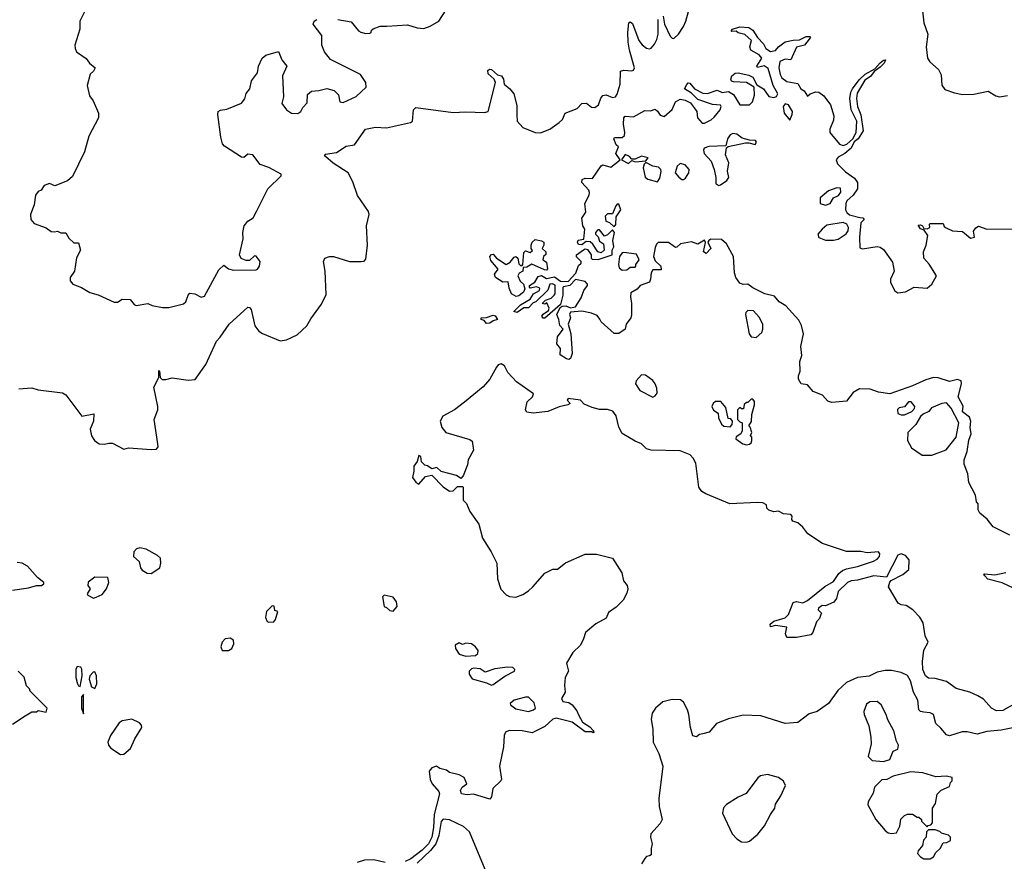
# Model space of a CAD drawing. Extents: x 2323203 to 2567568, y 883585 to 1022917.
# Tile 246 of 256: x 2544850 to 2550954, y 995726 to 1000944. Entities that reach past the tile are written whole.
import ezdxf

# ---------------------------------------------------------------- set-up
doc = ezdxf.new("R2010")
doc.units = 0

msp = doc.modelspace()

# ---------------------------------------------------------------- linework, layer by layer
at = {"layer": '0CON10XD'}
for points in [[(2545267.5, 1001025), (2545222.5, 1000935), (2545222.5, 1000885), (2545192.5, 1000785), (2545193.3, 1000765), (2545202.5, 1000745), (2545263, 1000703), (2545282.5, 1000675), (2545317.5, 1000645), (2545307.5, 1000625), (2545286.7, 1000605), (2545267.5, 1000535), (2545282.3, 1000472.3), (2545305, 1000440), (2545337.5, 1000365), (2545337.5, 1000335), (2545278.3, 1000221.7), (2545252.5, 1000125), (2545178.3, 999971.7), (2545145.9, 999944.1), (2545067, 999913), (2545035, 999928.8), (2545002.5, 999915), (2544983, 999887), (2544965, 999877.5), (2544947.5, 999855), (2544940, 999795), (2544916.2, 999735), (2544920, 999705), (2544939.6, 999679.5), (2545013.9, 999653.9), (2545045, 999631.2), (2545065, 999627.5), (2545085, 999632.5), (2545105, 999622.5), (2545135, 999622.5), (2545155, 999590), (2545185, 999560), (2545215, 999560), (2545227.5, 999515), (2545203, 999467), (2545190, 999385), (2545162.5, 999345), (2545162.5, 999325), (2545180, 999305), (2545233.3, 999283.3), (2545285, 999252.5), (2545337, 999237), (2545435, 999192.5), (2545457, 999193), (2545485, 999210), (2545535, 999208.8), (2545558.8, 999178.8), (2545572.3, 999172.3), (2545643.6, 999183.6), (2545671.7, 999171.7), (2545735, 999158.8), (2545775, 999160), (2545865, 999182.5), (2545880, 999195), (2545894.1, 999235.9), (2545905, 999247.5), (2545935, 999243.3), (2545975, 999223.3), (2545995, 999230), (2546085, 999393.3), (2546115, 999422.5), (2546145, 999400), (2546175, 999391.2), (2546315, 999392), (2546325, 999396.7), (2546336.2, 999415), (2546340, 999445), (2546315, 999477.5), (2546305, 999480), (2546275, 999451.2), (2546255, 999450), (2546223.8, 999463.8), (2546212.5, 999485), (2546235.8, 999585), (2546233.1, 999625), (2546241.9, 999665), (2546265, 999693.8), (2546296.7, 999715), (2546320.8, 999759.2), (2546387.5, 999895), (2546470, 999975), (2546470, 999985), (2546395, 1000026.7), (2546340, 1000045), (2546295.9, 1000105.9), (2546265, 1000110), (2546240, 1000090), (2546225, 1000091.2), (2546120, 1000160), (2546106.7, 1000175), (2546096.2, 1000215), (2546078.8, 1000355), (2546081.2, 1000375), (2546095, 1000383.8), (2546135, 1000388), (2546225, 1000426.2), (2546245, 1000453.3), (2546255, 1000486.7), (2546276.7, 1000515), (2546288, 1000565), (2546323.8, 1000615), (2546330, 1000655), (2546353.9, 1000706.1), (2546376.1, 1000723.9), (2546455, 1000746.2), (2546475.5, 1000695), (2546506, 1000655), (2546480, 1000595), (2546486, 1000465), (2546474.2, 1000425), (2546504, 1000385), (2546535, 1000364.4), (2546575, 1000362.9), (2546592.5, 1000375), (2546605, 1000400), (2546631.7, 1000428.3), (2546635, 1000480), (2546659.6, 1000500.5), (2546705, 1000503.8), (2546755, 1000517.5), (2546800, 1000505), (2546827, 1000477), (2546833.9, 1000433.9), (2546855, 1000430), (2546935, 1000467.5), (2546998.8, 1000525), (2546995.8, 1000555), (2546963, 1000603), (2546777.5, 1000697.5), (2546740, 1000745), (2546723.8, 1000785), (2546723.3, 1000845), (2546668.6, 1000915), (2546675, 1000933.8), (2546691.2, 1000945)], [(2546822.5, 1000945), (2546905, 1000930), (2546950.8, 1000875), (2546965, 1000866.7), (2546995, 1000858.8), (2547020.4, 1000859.5), (2547030, 1000865), (2547032, 1000878), (2547042, 1000888), (2547085, 1000903.8), (2547126.4, 1000903.6), (2547255, 1000912.5), (2547313.6, 1000893.6), (2547355, 1000890), (2547395.7, 1000904.3), (2547448.8, 1000935), (2547494.3, 1001005)], [(2548838.9, 1000965), (2548847.8, 1000915), (2548882, 1000842), (2548895, 1000828.6), (2548905, 1000826.9), (2548935, 1000853.8), (2548965, 1000901.8), (2548980.2, 1000935), (2548995.4, 1000994.7)], [(2550442, 1001035), (2550455.3, 1000925), (2550480, 1000855), (2550470.3, 1000775), (2550478.9, 1000705), (2550492.5, 1000682.5), (2550547.1, 1000635), (2550562.1, 1000602.1), (2550567.4, 1000537.4), (2550585, 1000511.1), (2550645, 1000489.6), (2550695, 1000480.8), (2550765, 1000482.9), (2550855, 1000501.1), (2550901.7, 1000471.7), (2550925, 1000465.4), (2550975, 1000473.9)], [(2547931.2, 1000355), (2547934.3, 1000314.3), (2547970, 1000275), (2548045, 1000244.6), (2548078.2, 1000241.8), (2548136.2, 1000265), (2548195, 1000305.5), (2548214.5, 1000325), (2548231.2, 1000365), (2548306.9, 1000393.1), (2548335, 1000424.2), (2548365, 1000425.7), (2548395, 1000400.8), (2548415, 1000399.4), (2548438.1, 1000415), (2548452, 1000458), (2548465, 1000472.9), (2548485, 1000476.9), (2548525, 1000461.4), (2548543.3, 1000465), (2548555, 1000481.2), (2548572.9, 1000545), (2548574.4, 1000625.6), (2548595, 1000630.8), (2548644.2, 1000625.8), (2548655, 1000631.2), (2548660.8, 1000645), (2548630.7, 1000755), (2548623.2, 1000805), (2548620, 1000865), (2548625.8, 1000924.2), (2548635, 1000931.2), (2548649.8, 1000919.8), (2548687.7, 1000815), (2548708.2, 1000788.2), (2548735, 1000767.7), (2548755, 1000763.8), (2548765, 1000768.2), (2548785, 1000791.1), (2548799.3, 1000820.7), (2548807.4, 1000855), (2548807.3, 1000945)], [(2549281.7, 999375), (2549275.5, 999475), (2549231.4, 999555), (2549200.9, 999580.9), (2549135, 999582), (2549122.5, 999575), (2549116.7, 999565), (2549134.3, 999525), (2549105, 999494.3), (2549088.8, 999505), (2549102.5, 999562.5), (2549095, 999576.7), (2549055, 999552.5), (2549015, 999565.6), (2548945.9, 999554.1), (2548925, 999533.3), (2548915, 999531.2), (2548872.4, 999562.4), (2548808.5, 999561.5), (2548797.8, 999552.2), (2548789.7, 999530.3), (2548780, 999475), (2548789.5, 999449.5), (2548825.8, 999415), (2548827, 999393), (2548775, 999393.3), (2548764, 999375), (2548761.2, 999335), (2548753.9, 999316.1), (2548697.5, 999295), (2548677.9, 999272.1), (2548639.6, 999250.5), (2548636.1, 999226.1), (2548644, 999184), (2548643.6, 999113.6), (2548638, 999095), (2548610, 999055), (2548603.8, 999025), (2548565, 998998.9), (2548535, 998999.1), (2548455, 999071.2), (2548447.1, 999087.1), (2548430.4, 999110.5), (2548394.3, 999124.3), (2548335, 999137.5), (2548265, 999130), (2548258.8, 999115), (2548264.2, 999095), (2548251.2, 999055), (2548267.5, 998995), (2548275.4, 998874.6), (2548265, 998843.3), (2548255, 998837.5), (2548240.7, 998840.7), (2548200, 998865), (2548202.5, 998905), (2548180, 998935), (2548185, 998977.5), (2548220, 999025), (2548198.3, 999048.3), (2548193.3, 999085), (2548180, 999115), (2548201.7, 999158.3), (2548212.5, 999167.5), (2548235, 999170), (2548265, 999156.7), (2548296.4, 999163.6), (2548330.7, 999219.3), (2548346.7, 999265), (2548370, 999295), (2548370, 999305), (2548355, 999320), (2548295, 999333.3), (2548260, 999295), (2548221.7, 999288.3), (2548217, 999283), (2548218, 999235), (2548202.5, 999177.5), (2548105, 999093.8), (2548095, 999093.3), (2548087.5, 999105), (2548095, 999117.5), (2548128.3, 999141.7), (2548132.5, 999155), (2548118.3, 999188.3), (2548105, 999180), (2548090, 999185), (2548110, 999205), (2548145, 999217.5), (2548163.3, 999235), (2548168.8, 999245), (2548168.8, 999298.8), (2548153, 999307), (2548137, 999303), (2548125, 999267.5), (2548050, 999195), (2548032.5, 999187.5), (2548005, 999157.5), (2547975, 999157.5), (2547935, 999127.5), (2547913.3, 999135), (2547953.9, 999176.1), (2548015, 999210), (2548035, 999243.3), (2548072.5, 999265), (2548075, 999280), (2548055, 999287.5), (2548015, 999280), (2548010, 999285), (2548010, 999295), (2548043, 999317), (2548065, 999352.5), (2548085, 999357.5), (2548115, 999340), (2548165, 999348.8), (2548203.3, 999323.3), (2548250, 999320), (2548298.8, 999371.2), (2548315, 999420), (2548330, 999435), (2548330, 999445), (2548303, 999473), (2548302.5, 999485), (2548345, 999517.5), (2548355, 999522.5), (2548369.3, 999519.3), (2548392.5, 999485), (2548392.5, 999465), (2548398.3, 999458.3), (2548437, 999457), (2548522.5, 999485), (2548523.3, 999515), (2548532.5, 999535), (2548526.7, 999575), (2548537.5, 999625), (2548525, 999640), (2548495, 999610), (2548475, 999602.5), (2548445, 999640), (2548435, 999640), (2548420, 999625), (2548420, 999615), (2548437, 999597), (2548445, 999570), (2548470, 999555), (2548472.5, 999515), (2548455, 999497.5), (2548433.6, 999503.6), (2548403, 999553), (2548386.2, 999566.2), (2548362.5, 999567.5), (2548335, 999547.5), (2548315, 999550), (2548307.5, 999565), (2548313, 999577), (2548347.5, 999582.5), (2548353.3, 999645), (2548341.9, 999665), (2548335, 999712.5), (2548359.7, 999750.3), (2548354.2, 999805), (2548380, 999855), (2548382.4, 999872.4), (2548377.6, 999887.6), (2548334.5, 999935), (2548337.1, 999952.9), (2548355, 999961.4), (2548401.7, 999958.3), (2548455, 1000036.7), (2548465, 1000043.3), (2548515, 1000028.8), (2548572.5, 1000075), (2548546.7, 1000115), (2548562.5, 1000155), (2548548.8, 1000168.8), (2548532.5, 1000205), (2548537.5, 1000212.5), (2548585, 1000212.5), (2548599.2, 1000225), (2548601.9, 1000245), (2548593.1, 1000295), (2548595.8, 1000335), (2548603.4, 1000346.6), (2548655, 1000341.9), (2548725, 1000381.2), (2548761.7, 1000378.3), (2548788.8, 1000388.8), (2548805, 1000377.5), (2548821.2, 1000351.2), (2548846.4, 1000343.6), (2548895, 1000387.5), (2548916.7, 1000435), (2548945, 1000450), (2548975, 1000445.8), (2549008.9, 1000428.9), (2549048.8, 1000375), (2549052.5, 1000335), (2549081.7, 1000301.7), (2549095, 1000302.5), (2549137, 1000323), (2549155, 1000340), (2549192, 1000385), (2549198.8, 1000405), (2549193.9, 1000413.9), (2549145, 1000418.6), (2549055, 1000448), (2549015, 1000488.8), (2548972.5, 1000515), (2548985, 1000542.5), (2548995, 1000552.5), (2549005, 1000550), (2549034.3, 1000514.3), (2549085, 1000489.2), (2549115, 1000486.2), (2549175, 1000506), (2549205, 1000493.3), (2549245, 1000498), (2549275, 1000480), (2549315, 1000416.2), (2549374.1, 1000415.9), (2549393.8, 1000435), (2549406, 1000475), (2549402.5, 1000525), (2549355, 1000553.3), (2549275, 1000558), (2549263.3, 1000563.3), (2549258, 1000575), (2549264.2, 1000595.8), (2549285, 1000612), (2549305, 1000614.2), (2549369.7, 1000599.7), (2549395, 1000588), (2549420, 1000540), (2549461.2, 1000515), (2549495, 1000468), (2549525, 1000462), (2549541.7, 1000468.3), (2549550, 1000485), (2549522, 1000535), (2549490.7, 1000640.7), (2549465, 1000656.7), (2549425, 1000647.5), (2549420, 1000655), (2549450, 1000705), (2549435, 1000726.7), (2549382.5, 1000755), (2549377.5, 1000775), (2549387.5, 1000815), (2549345, 1000852.5), (2549305, 1000862.5), (2549291.7, 1000871.7), (2549265, 1000870), (2549260, 1000875), (2549270, 1000885), (2549315, 1000900), (2549370, 1000895), (2549395, 1000878.8), (2549423.6, 1000833.6), (2549461.2, 1000795), (2549476.1, 1000766.1), (2549505, 1000747.5), (2549535, 1000752.5), (2549554, 1000775), (2549595, 1000805.8), (2549645, 1000817.5), (2549685, 1000818.8), (2549725, 1000838.8), (2549749.3, 1000839.3), (2549752.5, 1000835), (2549745, 1000822.5), (2549715, 1000786.2), (2549666, 1000774), (2549630, 1000695), (2549595, 1000698.8), (2549563.3, 1000685), (2549555.8, 1000645), (2549564.3, 1000604.3), (2549575, 1000583.8), (2549605, 1000560), (2549675, 1000547.5), (2549693.3, 1000515), (2549713, 1000503), (2549735, 1000470), (2549750, 1000485), (2549785, 1000496.9), (2549805, 1000494.2), (2549835, 1000472), (2549877.5, 1000415), (2549897.8, 1000347.8), (2549895, 1000320), (2549873.1, 1000265), (2549872.9, 1000245), (2549931.7, 1000171.7), (2549955, 1000162.9), (2549977.3, 1000172.7), (2550015.9, 1000204.1), (2550035.5, 1000244.5), (2550040.5, 1000315), (2550005.8, 1000385.8), (2549995.8, 1000455.8), (2550002.9, 1000495), (2550013.5, 1000515), (2550055, 1000570), (2550092.5, 1000605), (2550151.2, 1000638.8), (2550185, 1000676), (2550205, 1000692.5), (2550217.5, 1000695), (2550208.8, 1000675), (2550185, 1000648.8), (2550147.5, 1000622.5), (2550125, 1000592.5), (2550090.3, 1000569.7), (2550042.4, 1000487.6), (2550038.9, 1000455), (2550044, 1000405), (2550065, 1000353.3), (2550078.2, 1000255), (2550048.1, 1000205), (2550024.2, 1000185.8), (2550005, 1000148.1), (2549965.7, 1000115), (2549925, 1000090.8), (2549912, 1000075), (2549919.4, 1000049.4), (2549970.3, 1000000.3), (2550025, 999960.6), (2550044.5, 999935), (2550043.1, 999895), (2550016.4, 999855), (2549978.9, 999821.1), (2549971.4, 999805), (2549969.4, 999765), (2549978, 999748), (2549994.6, 999734.6), (2550057.9, 999717.9), (2550076.7, 999715), (2550086.2, 999705), (2550064.4, 999685), (2550057.1, 999595), (2550058.8, 999528.8), (2550075, 999522.5), (2550166.8, 999536.8), (2550185, 999534.3), (2550205, 999519.2), (2550260.7, 999440.7), (2550270.5, 999385), (2550248.5, 999335), (2550249.1, 999315), (2550275, 999262.9), (2550295, 999249.4), (2550342.6, 999257.4), (2550395, 999285.7), (2550475, 999279.1), (2550505.8, 999304.2), (2550533.1, 999355), (2550487.6, 999427.6), (2550456.2, 999465), (2550454.3, 999505), (2550470, 999545), (2550480, 999605), (2550458.3, 999638.3), (2550435, 999647.5), (2550420.7, 999669.3), (2550435, 999672.5), (2550446.4, 999666.4), (2550455, 999650), (2550475, 999646.7), (2550492.5, 999655), (2550490, 999675), (2550495, 999680), (2550575, 999680), (2550581.7, 999661.7), (2550593, 999653), (2550633.9, 999633.9), (2550695, 999630), (2550745, 999590), (2550770, 999595), (2550763, 999633), (2550777, 999653), (2550795, 999663.3), (2550845, 999644.2), (2551055, 999646.7)], [(2544844.2, 998655.8), (2544925, 998661.4), (2544965, 998648.1), (2545115, 998630.5), (2545137, 998617), (2545235, 998486), (2545309.1, 998499.1), (2545307.1, 998455), (2545285.9, 998405), (2545295, 998364.2), (2545314.5, 998335), (2545342, 998315), (2545375, 998312), (2545402.6, 998317.4), (2545425, 998317.5), (2545495, 998281.4), (2545525, 998290), (2545665, 998278), (2545698.3, 998281.7), (2545708, 998295), (2545707.1, 998315), (2545684.3, 998465), (2545705.8, 998525), (2545706, 998545), (2545682, 998665), (2545712.5, 998725), (2545711.7, 998768.3), (2545716.7, 998765), (2545720, 998725), (2545732.9, 998712.9), (2545755, 998712.2), (2545795, 998722.5), (2545895, 998708.9), (2545936.9, 998713.1), (2546003.3, 998805), (2546069.3, 998950.7), (2546092.9, 998975), (2546148.1, 999055), (2546265, 999162), (2546275, 999160), (2546285, 999146.7), (2546307.9, 999045), (2546333.3, 999013.3), (2546355, 998998.9), (2546465, 998953.5), (2546505, 998959), (2546569.3, 998990.7), (2546629.5, 999045), (2546655, 999090), (2546720.9, 999179.1), (2546749.3, 999240.7), (2546743.1, 999385), (2546734.3, 999445), (2546741.2, 999465), (2546770, 999475), (2546795, 999475.7), (2546895, 999444.2), (2546966.1, 999443.9), (2546985, 999447.5), (2546995, 999460), (2547006.1, 999546.1), (2547000, 999665), (2547015.8, 999735), (2547012.9, 999755), (2546945, 999853.8), (2546915, 999938.8), (2546885.7, 999995), (2546792.5, 1000055), (2546746.7, 1000095), (2546740, 1000105), (2546745, 1000110), (2546815, 1000120.4), (2546875, 1000159.5), (2546925, 1000168.5), (2546994.7, 1000265.3), (2547055, 1000278.4), (2547125, 1000273.5), (2547272.8, 1000307.2), (2547284.6, 1000315.4), (2547291.5, 1000385), (2547305, 1000400), (2547537.9, 1000367.9), (2547615, 1000372.9), (2547732.4, 1000367.6), (2547755, 1000374.3), (2547800, 1000555), (2547792.5, 1000575), (2547755, 1000608.8), (2547751.7, 1000628.3), (2547762.1, 1000637.9), (2547776, 1000635), (2547812.2, 1000602.2), (2547836.7, 1000595), (2547848.6, 1000575), (2547853.8, 1000543.8), (2547889.5, 1000515), (2547912.5, 1000485), (2547932.7, 1000412.7), (2547931.2, 1000355)], [(2549625, 1000320), (2549640, 1000355), (2549641.2, 1000375), (2549616.4, 1000416.4), (2549595, 1000422.5), (2549583.8, 1000405), (2549588.8, 1000365), (2549625, 1000320)], [(2549185, 999916.7), (2549195, 999920), (2549235, 999946.2), (2549246, 999965), (2549238.6, 1000005), (2549245.7, 1000055.7), (2549226, 1000105), (2549231.7, 1000148.3), (2549243, 1000157), (2549350.4, 1000179.5), (2549370.7, 1000180.7), (2549410, 1000170), (2549418.8, 1000185), (2549412.5, 1000195), (2549375, 1000196.7), (2549329.6, 1000209.5), (2549295, 1000233.8), (2549271.7, 1000238.3), (2549255, 1000230), (2549238.8, 1000205), (2549228.3, 1000161.7), (2549123, 1000157), (2549093.2, 1000146.8), (2549089.2, 1000135), (2549094, 1000115), (2549137, 1000067), (2549156.2, 1000015), (2549165.9, 999965.9), (2549166.4, 999926.4), (2549185, 999916.7)], [(2548625, 1000052.5), (2548645, 1000070), (2548665, 1000062.5), (2548731.7, 1000068.3), (2548747, 1000087), (2548705, 1000096.7), (2548665, 1000080), (2548645, 1000080), (2548630, 1000095), (2548603, 1000107), (2548580, 1000075), (2548625, 1000052.5)], [(2548805, 999937.5), (2548818.3, 999961.7), (2548827.7, 1000002.3), (2548824.2, 1000015), (2548809.5, 1000029.5), (2548775, 1000036.2), (2548731.7, 1000058.3), (2548721.2, 1000048.8), (2548715.7, 1000025), (2548728.3, 999968.3), (2548744.1, 999954.1), (2548805, 999937.5)], [(2548965, 999953.3), (2548977.8, 999962.2), (2548997.5, 999995), (2549000.8, 1000015), (2548975, 1000043.8), (2548945, 1000051.2), (2548926.2, 1000035), (2548913.8, 999995), (2548937, 999967), (2548955, 999953.3), (2548965, 999953.3)], [(2549845, 999793.3), (2549875, 999803.3), (2549895, 999840), (2549927, 999853), (2549940, 999875), (2549939.3, 999899.3), (2549915, 999901.2), (2549865, 999882.5), (2549811.7, 999838.3), (2549812.5, 999805), (2549845, 999793.3)], [(2548535, 999660), (2548546.7, 999673.3), (2548548.3, 999721.7), (2548577.5, 999765), (2548565, 999800), (2548555, 999800), (2548545, 999790), (2548525, 999740), (2548495, 999740), (2548480, 999725), (2548483.6, 999693.6), (2548507, 999687), (2548535, 999660)], [(2549895, 999576.7), (2549925, 999583.8), (2549973.9, 999616.1), (2549986.7, 999635), (2549987.5, 999655), (2549977.5, 999675), (2549956.1, 999686.1), (2549855, 999668.8), (2549824.1, 999645.9), (2549798.8, 999615), (2549805, 999592.5), (2549845, 999577.5), (2549895, 999576.7)], [(2547928.3, 999228.3), (2547900, 999245), (2547885, 999280), (2547878.8, 999318.8), (2547845, 999317.1), (2547800, 999345), (2547793.8, 999365), (2547817, 999397), (2547771.2, 999451.2), (2547764.3, 999475), (2547775, 999488.8), (2547785, 999490), (2547805.7, 999465.7), (2547865, 999426.7), (2547890, 999440), (2547915, 999471.2), (2547925.8, 999475.8), (2547937.5, 999465), (2547945, 999430), (2547955, 999420), (2547965, 999420), (2547970, 999425), (2547975, 999500), (2547985, 999510), (2548015, 999500), (2548028.3, 999511.7), (2548020, 999525), (2548020, 999545), (2548027.5, 999565), (2548045, 999580), (2548085, 999572.5), (2548100, 999565), (2548100, 999545), (2548090, 999525), (2548112.5, 999505), (2548111.7, 999488.3), (2548097.5, 999475), (2548092.5, 999455), (2548115, 999440), (2548121.7, 999398.3), (2548115, 999390), (2548103, 999393), (2548025, 999427.5), (2547995, 999410), (2547971.7, 999408.3), (2547970, 999385), (2547947, 999373), (2547937.5, 999355), (2547953.3, 999323.3), (2547972.5, 999305), (2547982.5, 999275), (2547972.5, 999255), (2547945, 999232.5), (2547928.3, 999228.3)], [(2548585, 999390), (2548615, 999393.8), (2548635, 999410), (2548665, 999410), (2548670, 999415), (2548670, 999425), (2548690, 999455), (2548675, 999490), (2548595, 999501.2), (2548585, 999497.5), (2548568.8, 999475), (2548563.3, 999425), (2548567.5, 999405), (2548585, 999390)], [(2550988.6, 997748.6), (2550885, 997799.7), (2550847, 997846.9), (2550802.5, 997885), (2550793, 997905), (2550791.7, 997941.7), (2550781.2, 997955), (2550776, 997995), (2550735, 998074.2), (2550727.3, 998127.3), (2550705, 998187.1), (2550704.6, 998215), (2550723.6, 998266.5), (2550733.4, 998336.6), (2550749.2, 998375), (2550741.6, 998415), (2550747.7, 998455), (2550738.5, 998478.5), (2550695, 998512.9), (2550698.5, 998548.5), (2550668.9, 998605), (2550689.8, 998685), (2550686.7, 998705), (2550665, 998712.6), (2550615, 998700.5), (2550545, 998724.2), (2550515, 998726.1), (2550468.3, 998711.7), (2550385, 998673.8), (2550245, 998624.8), (2550173.8, 998635), (2550123.1, 998653.1), (2550055.9, 998654.1), (2550017.9, 998632.1), (2549975, 998579.2), (2549885, 998570), (2549859.6, 998579.5), (2549827.5, 998615), (2549769.6, 998639.5), (2549735, 998680), (2549695, 998686.7), (2549678.6, 998715), (2549677.5, 998735), (2549688, 998765), (2549685.8, 998825), (2549698.7, 998861.3), (2549692.6, 998917.4), (2549709.3, 998995), (2549697.3, 999047.3), (2549680.9, 999080.9), (2549598.8, 999168.8), (2549557.5, 999195), (2549530.4, 999230.4), (2549470.5, 999245), (2549395, 999281.6), (2549365, 999303.8), (2549335, 999301.6), (2549315, 999310.7), (2549289.7, 999345), (2549281.7, 999375)], [(2547745, 999060), (2547728.8, 999078.8), (2547710, 999085), (2547710, 999095), (2547745, 999097.5), (2547785, 999112.5), (2547798.3, 999108.3), (2547812.5, 999085), (2547785, 999076.7), (2547765, 999062.5), (2547745, 999060)], [(2549415, 998973.8), (2549450, 999005), (2549457.5, 999025), (2549457.5, 999055), (2549435, 999100), (2549398.3, 999138.3), (2549365, 999140), (2549351.7, 999128.3), (2549350, 999115), (2549373.3, 998995), (2549385, 998977.5), (2549415, 998973.8)], [(2550106.7, 997485), (2550045, 997468), (2550005, 997464.5), (2549982.9, 997455), (2549925, 997397.5), (2549914, 997355), (2549898.3, 997331.7), (2549845, 997310), (2549825, 997312.5), (2549802.5, 997295), (2549800, 997285), (2549820, 997265), (2549817.5, 997255), (2549808.3, 997231.7), (2549790.4, 997209.5), (2549768, 997145), (2549755, 997130.8), (2549665, 997114), (2549605, 997112.5), (2549596.7, 997135), (2549605, 997176.7), (2549535, 997187.1), (2549505, 997180), (2549502.5, 997195), (2549526.2, 997215), (2549595.3, 997234.7), (2549617.3, 997255), (2549645, 997330), (2549665, 997336.7), (2549705, 997327.5), (2549735, 997343.6), (2549840.7, 997429.3), (2549895, 997461.3), (2549928.9, 997511), (2549951.3, 997528.7), (2549975, 997540), (2550045, 997553.3), (2550142.5, 997587.5), (2550165, 997598.1), (2550181.4, 997615), (2550183, 997633), (2550175, 997644), (2550105, 997637.8), (2550065, 997646.2), (2549976.7, 997646.7), (2549827, 997697), (2549735.7, 997755.7), (2549705, 997796.7), (2549675, 997823.3), (2549642.5, 997835), (2549637.5, 997845), (2549640, 997865), (2549630, 997875), (2549585, 997880), (2549555, 997897.5), (2549525, 997892.5), (2549495, 997902.5), (2549482.5, 997915), (2549480, 997935), (2549457.5, 997947.5), (2549425, 997951.1), (2549252.7, 997942.7), (2549103.1, 998003.1), (2549079.3, 998019.3), (2549060.8, 998045), (2549040.8, 998195), (2549025.7, 998225), (2549006, 998245), (2548945, 998269.6), (2548765, 998274), (2548735, 998283.5), (2548705, 998314.5), (2548665, 998330), (2548585, 998378.8), (2548565, 998417.5), (2548547.4, 998487.4), (2548526.9, 998516.9), (2548495, 998526.9), (2548445, 998527.3), (2548399.1, 998539.1), (2548349.3, 998559.3), (2548326.7, 998585), (2548250, 998595), (2548243.3, 998585), (2548262.5, 998565), (2548247.5, 998555), (2548195, 998542.9), (2548125, 998514.5), (2548033.2, 998503.2), (2547995, 998510), (2547986.7, 998525), (2547996.7, 998575), (2548030, 998605), (2548036, 998625), (2547929, 998699), (2547877.3, 998757.3), (2547855, 998796.7), (2547835, 998810), (2547816.4, 998803.6), (2547805, 998790), (2547765.6, 998714.4), (2547723.2, 998666.8), (2547608.6, 998571.4), (2547545, 998524), (2547473.3, 998485), (2547456.7, 998455), (2547466.7, 998415), (2547492.5, 998385), (2547641.7, 998341.7), (2547655, 998330), (2547662.5, 998275), (2547630, 998215), (2547627, 998183), (2547600, 998115), (2547585, 998100), (2547557, 998117), (2547463, 998143), (2547437, 998167), (2547405, 998160), (2547378.3, 998178.3), (2547361.7, 998181.7), (2547341.7, 998201.7), (2547337.5, 998235), (2547325, 998242.5), (2547313.3, 998205), (2547293.5, 998175), (2547294.4, 998145), (2547285.5, 998105), (2547305, 998077.1), (2547325, 998063.8), (2547365, 998112.5), (2547405, 998120), (2547475, 998047.5), (2547515, 998020), (2547538.3, 998021.7), (2547565, 998050), (2547595, 998050), (2547600, 998045), (2547600, 997965), (2547620, 997945), (2547640, 997895), (2547697.5, 997815), (2547719.3, 997729.3), (2547773.3, 997645), (2547807.5, 997575), (2547813, 997477), (2547833.8, 997413.8), (2547865, 997377.5), (2547887, 997367), (2547925, 997363.3), (2547969.6, 997380.5), (2548005, 997402.5), (2548031.7, 997428.3), (2548105, 997512.5), (2548155, 997537.5), (2548185, 997537.5), (2548233.6, 997576.4), (2548355, 997630.6), (2548425, 997630), (2548525, 997605.7), (2548583.3, 997515), (2548593.1, 997465), (2548615.5, 997435), (2548620, 997415), (2548615, 997387.5), (2548592, 997345), (2548548.1, 997301.9), (2548501.3, 997268.7), (2548485, 997232.5), (2548422.7, 997197.3), (2548357.5, 997145), (2548346.2, 997105), (2548326.2, 997065), (2548278.8, 997021.2), (2548240, 996955), (2548252.5, 996905), (2548232, 996865), (2548227.5, 996815), (2548231.2, 996775), (2548208.8, 996735), (2548216.4, 996716.4), (2548255, 996710), (2548275, 996696.2), (2548305, 996658.8), (2548315, 996633.3), (2548338.8, 996588.8), (2548385, 996560), (2548407.5, 996535), (2548410, 996525), (2548405, 996522.5), (2548397.5, 996527.5), (2548355, 996527.5), (2548275, 996588), (2548175, 996612.5), (2548155, 996606.7), (2548105, 996560.8), (2548026.9, 996523.1), (2547965, 996533.8), (2547885, 996537.5), (2547862.7, 996527.3), (2547854.4, 996505), (2547849.5, 996435), (2547824.5, 996315), (2547837.1, 996235), (2547833.8, 996225), (2547783.6, 996176.4), (2547775.7, 996125), (2547765, 996110), (2547662.5, 996142.5), (2547625, 996138.8), (2547590, 996145), (2547582.5, 996165), (2547592.5, 996185), (2547623, 996207), (2547606.2, 996245), (2547575, 996261.2), (2547515, 996276.2), (2547495, 996290), (2547455, 996301.2), (2547435, 996316.2), (2547405, 996306), (2547389.2, 996285), (2547395, 996232.5), (2547406.7, 996206.7), (2547449.3, 996159.3), (2547453.3, 996145), (2547419.9, 996015), (2547415.9, 995935), (2547404.7, 995875.3), (2547385, 995834.5), (2547345, 995794.6), (2547275, 995740.8), (2547240.8, 995725)], [(2548775, 998602.5), (2548789.3, 998610.7), (2548801.7, 998628.3), (2548799.3, 998659.3), (2548788.8, 998685), (2548775, 998706.2), (2548730.7, 998740.7), (2548705, 998742.5), (2548672.2, 998705), (2548666.9, 998685), (2548695, 998645.7), (2548775, 998602.5)], [(2549255, 998420), (2549267, 998433), (2549270, 998455), (2549258.3, 998468.3), (2549241.7, 998471.7), (2549228.3, 998538.3), (2549197, 998577), (2549163.9, 998576.1), (2549150, 998565), (2549140, 998545), (2549152.3, 998522.3), (2549180, 998505), (2549182.5, 998475), (2549200, 998435), (2549215, 998423.3), (2549255, 998420)], [(2549355, 998307.5), (2549375, 998312.5), (2549385, 998320), (2549390, 998335), (2549390, 998355), (2549380, 998365), (2549390, 998385), (2549378.3, 998418.3), (2549370, 998425), (2549387, 998453), (2549390, 998495), (2549406.4, 998556.4), (2549406.4, 998576.4), (2549395, 998590), (2549385, 998590), (2549365, 998570), (2549355, 998570), (2549341.7, 998558.3), (2549338.3, 998531.7), (2549325, 998530), (2549315, 998540), (2549300, 998525), (2549300, 998465), (2549315, 998450), (2549330, 998445), (2549330, 998395), (2549320, 998375), (2549291.7, 998358.3), (2549290, 998345), (2549333, 998313), (2549355, 998307.5)], [(2550335, 998493.8), (2550380, 998515), (2550397, 998533), (2550400, 998545), (2550377.5, 998575), (2550360, 998575), (2550336.1, 998543.9), (2550302.7, 998537.3), (2550292.3, 998527.7), (2550295, 998502.5), (2550313.9, 998493.9), (2550335, 998493.8)], [(2550505, 998244), (2550593, 998277), (2550655.8, 998355.8), (2550672.2, 998445), (2550625, 998535.5), (2550595, 998567.5), (2550566.1, 998563.9), (2550502, 998538), (2550486, 998514), (2550451.7, 998498.3), (2550435, 998482.5), (2550405, 998433.3), (2550356.7, 998385), (2550353.9, 998333.9), (2550378.8, 998288.8), (2550445, 998244.2), (2550505, 998244)], [(2545665, 997509.2), (2545717.8, 997545), (2545725.9, 997575), (2545722.9, 997605), (2545705, 997621.7), (2545635, 997660.7), (2545595, 997668.4), (2545575, 997663.6), (2545557.5, 997645), (2545555.6, 997615.6), (2545590, 997585), (2545598.8, 997545), (2545610, 997530), (2545641.2, 997511.2), (2545665, 997509.2)], [(2551025, 996705.8), (2550945, 996660), (2550905, 996659.2), (2550874.4, 996674.4), (2550825, 996730), (2550790.7, 996750.7), (2550740, 996775), (2550655, 996796.7), (2550595, 996840), (2550525, 996859.2), (2550485, 996860.6), (2550465, 996875.7), (2550448.5, 996915), (2550446.9, 996965), (2550455.8, 997034.2), (2550482.5, 997085), (2550463.6, 997123.6), (2550451.2, 997205), (2550430.3, 997240.3), (2550386.7, 997285), (2550345, 997311.2), (2550315, 997316.7), (2550297, 997327), (2550237, 997427), (2550243.8, 997456.2), (2550253.6, 997466.4), (2550325.5, 997504.5), (2550363.3, 997535), (2550364.2, 997595), (2550341.1, 997621.1), (2550315, 997631.9), (2550295, 997624.3), (2550223.6, 997486.4), (2550145, 997495.4), (2550106.7, 997485)], [(2544805, 997406), (2544905, 997421.2), (2544953.9, 997436.1), (2544985, 997436.7), (2545000, 997445), (2545000, 997455), (2544960, 997485), (2544897.5, 997555), (2544865, 997573.8), (2544835, 997578.8)], [(2551015, 997417.9), (2550941.9, 997451.9), (2550852.9, 997475), (2550833.8, 997495), (2550827.5, 997505), (2550831.7, 997508.3), (2550895, 997500.8), (2550964.7, 997515.3)], [(2545307, 997357), (2545325, 997363.3), (2545360.3, 997379.7), (2545388.8, 997415), (2545403.3, 997455), (2545396.1, 997486.1), (2545315, 997486.7), (2545273.9, 997456.1), (2545273.3, 997435), (2545286.7, 997415), (2545267.5, 997385), (2545272.5, 997375), (2545307, 997357)], [(2547165, 997277.5), (2547190, 997305), (2547186, 997335), (2547165, 997363.8), (2547110, 997375), (2547100, 997365), (2547110, 997305), (2547125, 997300), (2547145, 997280), (2547165, 997277.5)], [(2546395, 997207.5), (2546425, 997210), (2546436.7, 997225), (2546450, 997275), (2546431.7, 997281.7), (2546427, 997307), (2546415, 997310), (2546380, 997275), (2546373, 997237), (2546385, 997212.5), (2546395, 997207.5)], [(2546145, 997032.5), (2546165.7, 997045), (2546178.1, 997075), (2546175.7, 997095.7), (2546155, 997110), (2546123.3, 997105), (2546106.2, 997085), (2546096, 997055), (2546105, 997032.5), (2546145, 997032.5)], [(2547615, 996997.5), (2547675, 997002.5), (2547690, 997015), (2547691.7, 997031.7), (2547676.4, 997056.4), (2547650, 997075), (2547615, 997077.5), (2547595, 997070), (2547575, 997080), (2547550, 997065), (2547552.5, 997045), (2547575, 997010), (2547615, 996997.5)], [(2544805, 996576.2), (2544883.3, 996626.7), (2544925, 996652.5), (2544955, 996652.5), (2544965, 996660), (2545015, 996650), (2545020, 996675), (2544915, 996780), (2544910, 996795), (2544893, 996813), (2544877, 996867), (2544840, 996905)], [(2545225, 996810), (2545238, 996875), (2545236.1, 996916.1), (2545228.3, 996928.3), (2545207, 996933), (2545197.5, 996915), (2545197.5, 996865), (2545207.5, 996825), (2545213.6, 996813.6), (2545225, 996810)], [(2545315, 996797.5), (2545328, 996825), (2545326.2, 996875), (2545315, 996900), (2545305, 996897.5), (2545284.2, 996875.8), (2545280, 996855), (2545295, 996807.5), (2545315, 996797.5)], [(2547775, 996817.5), (2547785, 996821.2), (2547856.8, 996873.2), (2547916.7, 996905), (2547920, 996915), (2547907.7, 996927.7), (2547875, 996930), (2547795, 996920), (2547735, 996897.5), (2547705, 996920), (2547666.4, 996923.6), (2547651.2, 996918.8), (2547637.5, 996905), (2547636.2, 996885), (2547655, 996856.2), (2547745, 996832.5), (2547775, 996817.5)], [(2550455, 996650.4), (2550435, 996654.4), (2550425, 996664), (2550418.5, 996725), (2550391.7, 996775), (2550372.4, 996845), (2550355, 996877.1), (2550315, 996895.3), (2550255, 996907.7), (2550215, 996908.9), (2550165, 996897.3), (2550117, 996873), (2550045, 996864.7), (2549976.2, 996833.8), (2549921.5, 996785), (2549865, 996703.3), (2549795, 996654.2), (2549745, 996640.8), (2549675, 996586), (2549595, 996580.8), (2549445, 996627.8), (2549335, 996631), (2549245, 996608.2), (2549170.2, 996579.8), (2549125, 996526), (2549085, 996515.8), (2549065, 996511.4), (2549045, 996498), (2549024.2, 996504.2), (2549007.8, 996555), (2548999.4, 996635), (2548990, 996665), (2548965, 996712), (2548947, 996727), (2548895, 996728.7), (2548836.2, 996713.8), (2548791.5, 996675), (2548770.9, 996645), (2548764, 996604), (2548775.4, 996545), (2548776.4, 996465), (2548811.5, 996395), (2548836.5, 996315), (2548812.5, 996115), (2548815.5, 996065), (2548832.2, 995985), (2548819.8, 995960.2), (2548763.3, 995895), (2548761.2, 995875), (2548772, 995835), (2548764, 995805), (2548763.9, 995766.1), (2548755, 995758.8), (2548735, 995756.2), (2548725, 995743.3), (2548705, 995710)], [(2545245, 996640), (2545245, 996760), (2545233.6, 996746.4), (2545232.5, 996695), (2545232.5, 996675), (2545245, 996640)], [(2548005, 996654.4), (2548036, 996664), (2548047.5, 996675), (2548038.8, 996708.8), (2548005, 996742.5), (2547985, 996743.3), (2547915, 996723.8), (2547891.2, 996705), (2547893.3, 996695), (2547925, 996670.8), (2548005, 996654.4)], [(2550205, 996344), (2550245, 996356.7), (2550265, 996407.5), (2550295, 996420), (2550297.5, 996445), (2550285, 996470), (2550269.2, 996535), (2550232.1, 996602.1), (2550222, 996635), (2550191.2, 996695), (2550165, 996716.2), (2550120, 996715), (2550099.3, 996700.7), (2550083.8, 996655), (2550086.2, 996635), (2550114.2, 996565), (2550126.2, 996495), (2550128, 996455), (2550110, 996375), (2550135, 996350), (2550205, 996344)], [(2545475, 996387.5), (2545495, 996390), (2545536.2, 996425), (2545563.3, 996485), (2545606.2, 996555), (2545605, 996570), (2545592.5, 996585), (2545545, 996606.7), (2545485, 996596), (2545466.7, 996585), (2545412, 996505), (2545396.7, 996465), (2545400, 996445), (2545415, 996426.7), (2545475, 996387.5)], [(2551028.3, 996558.3), (2550935, 996537.9), (2550845, 996530), (2550785, 996513.5), (2550725, 996527.6), (2550692.2, 996527.8), (2550614.4, 996504.4), (2550595, 996510), (2550561.5, 996551.5), (2550529.1, 996579.1), (2550515, 996635.6), (2550495, 996646.1), (2550455, 996650.4)], [(2549355, 995844), (2549375, 995851.2), (2549425.9, 995894.1), (2549466.7, 995945), (2549503.9, 996016.1), (2549532.5, 996055), (2549535, 996080), (2549568.3, 996131.7), (2549596.7, 996195), (2549585, 996223.3), (2549553.3, 996245), (2549485.9, 996264.1), (2549442.5, 996255), (2549426.1, 996243.9), (2549353.9, 996146.1), (2549305, 996124), (2549231.7, 996078.3), (2549213, 996057), (2549206.7, 996025), (2549268, 995895), (2549295, 995866), (2549325, 995846), (2549355, 995844)], [(2550255, 995897.5), (2550285, 995902.5), (2550307, 995943), (2550313, 995987), (2550335, 996010), (2550355, 996017.5), (2550385, 996017.5), (2550415, 996000), (2550425, 996000), (2550440, 995985), (2550440, 995975), (2550475, 995940), (2550481.7, 995948.3), (2550498.3, 995951.7), (2550510, 995965), (2550510, 996055), (2550527.5, 996085), (2550538.3, 996141.7), (2550563, 996167), (2550615, 996190), (2550620, 996215), (2550630, 996225), (2550630, 996245), (2550595, 996252.5), (2550529.3, 996249.3), (2550450, 996275), (2550375, 996281.2), (2550265, 996252.5), (2550225, 996232.5), (2550195, 996230), (2550181.7, 996218.3), (2550150, 996185), (2550141.7, 996148.3), (2550110, 996095), (2550107.5, 996075), (2550157.5, 995985), (2550215, 995917.5), (2550235, 995902.5), (2550255, 995897.5)], [(2547736.7, 995675), (2547639.4, 995909.4), (2547602.2, 995942.2), (2547515, 995982.7), (2547475, 995986.8), (2547462, 995972), (2547449.2, 995885), (2547430.7, 995835), (2547397, 995793), (2547314.3, 995715)], [(2550455, 995741.2), (2550495, 995742), (2550515.9, 995754.1), (2550530.7, 995779.3), (2550557.5, 995805), (2550575, 995840), (2550597, 995843), (2550620, 995855), (2550620, 995875), (2550608.3, 995888.3), (2550565, 995900), (2550555, 995910), (2550525, 995920), (2550485, 995920), (2550471.7, 995908.3), (2550470, 995875), (2550453, 995857), (2550447, 995823), (2550419.3, 995790.7), (2550416.7, 995775), (2550435, 995753.3), (2550455, 995741.2)], [(2547115, 995718.6), (2547045, 995734.2), (2546987.2, 995732.8), (2546941.8, 995718.2)]]:
    msp.add_lwpolyline(points, dxfattribs=at)

doc.saveas('drawing.dxf')
